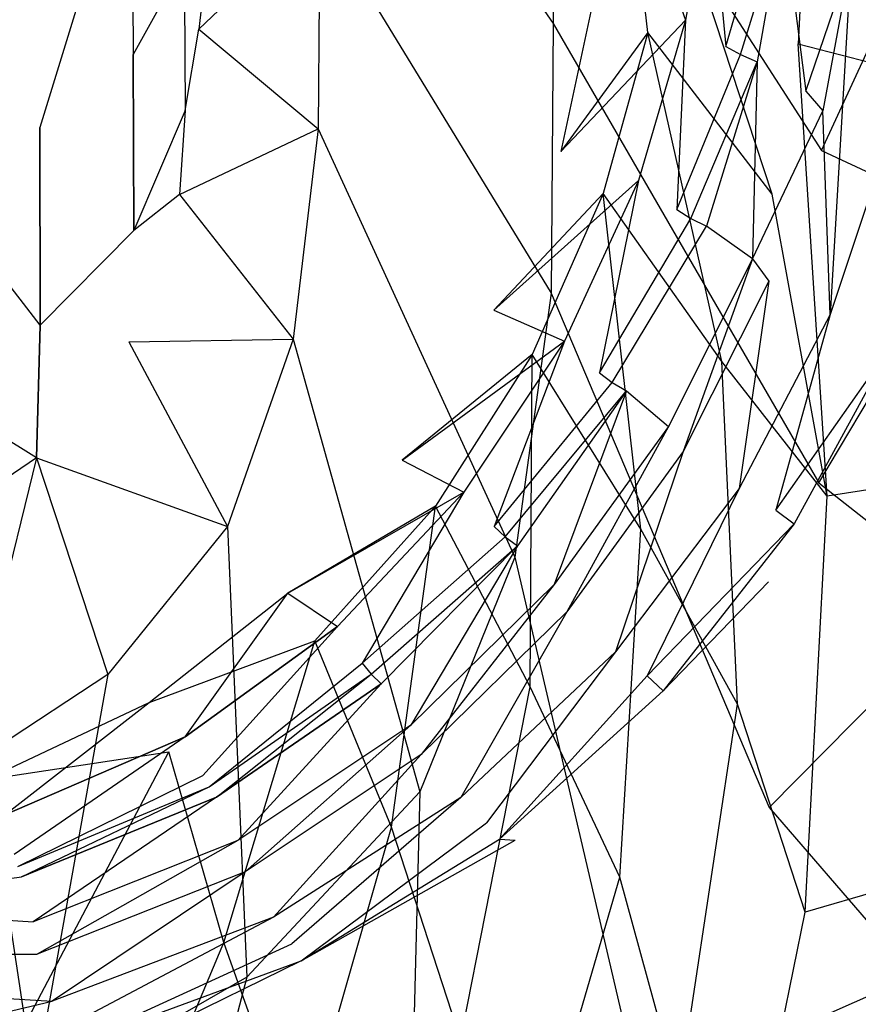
# Model space of a CAD drawing. Extents: x 0 to 0.37, y -0.725 to 0.
# Tile 8 of 21: x 0.212 to 0.312, y -0.58 to -0.463. Entities that reach past the tile are written whole.
import ezdxf

# ---------------------------------------------------------------- set-up
doc = ezdxf.new("R2010")
doc.units = 0
doc.layers.add('L0_HOMMAGE_666210_KERAMIK___REP', color=7, linetype='CONTINUOUS')

msp = doc.modelspace()

# ---------------------------------------------------------------- linework, layer by layer
at = {"layer": 'L0_HOMMAGE_666210_KERAMIK___REP', "color": 8}
for points, invisible_edges in [([(0.275186, -0.463184, 0.241892), (0.247442, -0.422789, 0.217835), (0.247334, -0.450091, 0.217895), (0.275186, -0.463184, 0.241892)], 13), ([(0.247442, -0.422789, 0.217835), (0.275186, -0.463184, 0.241892), (0.275343, -0.428935, 0.241612), (0.247442, -0.422789, 0.217835)], 14), ([(0.30715, -0.478326, 0.265439), (0.275343, -0.428935, 0.241612), (0.275186, -0.463184, 0.241892), (0.30715, -0.478326, 0.265439)], 13), ([(0.275343, -0.428935, 0.241612), (0.30715, -0.478326, 0.265439), (0.30737, -0.436154, 0.264238), (0.275343, -0.428935, 0.241612)], 14), ([(0.30715, -0.478326, 0.265439), (0.32559, -0.438423, 0.293197), (0.30737, -0.436154, 0.264238), (0.30715, -0.478326, 0.265439)], 14), ([(0.30578, -0.43759, 0.220685), (0.30439, -0.465604, 0.220685), (0.28927, -0.447038, 0.204991), (0.30578, -0.43759, 0.220685)], 14), ([(0.30439, -0.465604, 0.220685), (0.30578, -0.43759, 0.220685), (0.31597, -0.468616, 0.233379), (0.30439, -0.465604, 0.220685)], 13), ([(0.30578, -0.43759, 0.220685), (0.31626, -0.446576, 0.233379), (0.31597, -0.468616, 0.233379), (0.30578, -0.43759, 0.220685)], 13), ([(0.32559, -0.438423, 0.293197), (0.30715, -0.478326, 0.265439), (0.32535, -0.48682, 0.296148), (0.32559, -0.438423, 0.293197)], 13), ([(0.213964, -0.475564, 0.085136), (0.225067, -0.439487, 0.052058), (0.213947, -0.445392, 0.049116), (0.213964, -0.475564, 0.085136)], 13), ([(0.225067, -0.439487, 0.052058), (0.213964, -0.475564, 0.085136), (0.225091, -0.466859, 0.085524), (0.225067, -0.439487, 0.052058)], 14), ([(0.231198, -0.455844, 0.086018), (0.225067, -0.439487, 0.052058), (0.225091, -0.466859, 0.085524), (0.231198, -0.455844, 0.086018)], 13), ([(0.29096, -0.462772, 0.049369), (0.283812, -0.44247, 0.181374), (0.276103, -0.478416, 0.181374), (0.29096, -0.462772, 0.049369)], 13), ([(0.283812, -0.44247, 0.181374), (0.28648, -0.464248, 0.204991), (0.276103, -0.478416, 0.181374), (0.283812, -0.44247, 0.181374)], 13), ([(0.283812, -0.44247, 0.181374), (0.29096, -0.462772, 0.049369), (0.29386, -0.445612, 0.049369), (0.283812, -0.44247, 0.181374)], 14), ([(0.28648, -0.464248, 0.204991), (0.283812, -0.44247, 0.181374), (0.28927, -0.447038, 0.204991), (0.28648, -0.464248, 0.204991)], 14), ([(0.232936, -0.463857, 0.175612), (0.247334, -0.450091, 0.217895), (0.233062, -0.443715, 0.175692), (0.232936, -0.463857, 0.175612)], 14), ([(0.233062, -0.443715, 0.175692), (0.23365, -0.457471, 0.126307), (0.232936, -0.463857, 0.175612), (0.233062, -0.443715, 0.175692)], 13), ([(0.200107, -0.481328, 0.084878), (0.213947, -0.445392, 0.049116), (0.200099, -0.449307, 0.047164), (0.200107, -0.481328, 0.084878)], 13), ([(0.213947, -0.445392, 0.049116), (0.200107, -0.481328, 0.084878), (0.213964, -0.475564, 0.085136), (0.213947, -0.445392, 0.049116)], 14), ([(0.29577, -0.465915, 0.045408), (0.29386, -0.445612, 0.049369), (0.29096, -0.462772, 0.049369), (0.29577, -0.465915, 0.045408)], 13), ([(0.29386, -0.445612, 0.049369), (0.29577, -0.465915, 0.045408), (0.2988, -0.448464, 0.045408), (0.29386, -0.445612, 0.049369)], 14), ([(0.28927, -0.447038, 0.204991), (0.30128, -0.483507, 0.220685), (0.28648, -0.464248, 0.204991), (0.28927, -0.447038, 0.204991)], 13), ([(0.30128, -0.483507, 0.220685), (0.28927, -0.447038, 0.204991), (0.30439, -0.465604, 0.220685), (0.30128, -0.483507, 0.220685)], 14), ([(0.29577, -0.465915, 0.045408), (0.30062, -0.449338, 0.040572), (0.2988, -0.448464, 0.045408), (0.29577, -0.465915, 0.045408)], 14), ([(0.30062, -0.449338, 0.040572), (0.29577, -0.465915, 0.045408), (0.29753, -0.466869, 0.040572), (0.30062, -0.449338, 0.040572)], 13), ([(0.29753, -0.466869, 0.040572), (0.30262, -0.450141, 0.031849), (0.30062, -0.449338, 0.040572), (0.29753, -0.466869, 0.040572)], 14), ([(0.247334, -0.450091, 0.217895), (0.232936, -0.463857, 0.175612), (0.247171, -0.475735, 0.217955), (0.247334, -0.450091, 0.217895)], 13), ([(0.27495, -0.495335, 0.242152), (0.247334, -0.450091, 0.217895), (0.247171, -0.475735, 0.217955), (0.27495, -0.495335, 0.242152)], 13), ([(0.247334, -0.450091, 0.217895), (0.27495, -0.495335, 0.242152), (0.275186, -0.463184, 0.241892), (0.247334, -0.450091, 0.217895)], 14), ([(0.30262, -0.450141, 0.031849), (0.29753, -0.466869, 0.040572), (0.29948, -0.467732, 0.031849), (0.30262, -0.450141, 0.031849)], 13), ([(0.3053, -0.471227, 0.029357), (0.30262, -0.450141, 0.031849), (0.29948, -0.467732, 0.031849), (0.3053, -0.471227, 0.029357)], 13), ([(0.30262, -0.450141, 0.031849), (0.3053, -0.471227, 0.029357), (0.3086, -0.453304, 0.029357), (0.30262, -0.450141, 0.031849)], 14), ([(0.3053, -0.471227, 0.029357), (0.3107, -0.455382, 0.026272), (0.3086, -0.453304, 0.029357), (0.3053, -0.471227, 0.029357)], 14), ([(0.3107, -0.455382, 0.026272), (0.3053, -0.471227, 0.029357), (0.30734, -0.473586, 0.026272), (0.3107, -0.455382, 0.026272)], 13), ([(0.30821, -0.497885, 0.022975), (0.3107, -0.455382, 0.026272), (0.30734, -0.473586, 0.026272), (0.30821, -0.497885, 0.022975)], 13), ([(0.3107, -0.455382, 0.026272), (0.30821, -0.497885, 0.022975), (0.31507, -0.477171, 0.022975), (0.3107, -0.455382, 0.026272)], 14), ([(0.31864, -0.458605, 0.022975), (0.3107, -0.455382, 0.026272), (0.31507, -0.477171, 0.022975), (0.31864, -0.458605, 0.022975)], 14), ([(0.231198, -0.455844, 0.086018), (0.225091, -0.466859, 0.085524), (0.231297, -0.473536, 0.126307), (0.231198, -0.455844, 0.086018)], 14), ([(0.23365, -0.457471, 0.126307), (0.231198, -0.455844, 0.086018), (0.231297, -0.473536, 0.126307), (0.23365, -0.457471, 0.126307)], 13), ([(0.231297, -0.473536, 0.126307), (0.232936, -0.463857, 0.175612), (0.23365, -0.457471, 0.126307), (0.231297, -0.473536, 0.126307)], 14), ([(0.30684, -0.517917, 0.266569), (0.275186, -0.463184, 0.241892), (0.27495, -0.495335, 0.242152), (0.30684, -0.517917, 0.266569)], 13), ([(0.275186, -0.463184, 0.241892), (0.30684, -0.517917, 0.266569), (0.30715, -0.478326, 0.265439), (0.275186, -0.463184, 0.241892)], 14), ([(0.29096, -0.462772, 0.049369), (0.276103, -0.478416, 0.181374), (0.28537, -0.4819, 0.049369), (0.29096, -0.462772, 0.049369)], 14), ([(0.28993, -0.485364, 0.045408), (0.29096, -0.462772, 0.049369), (0.28537, -0.4819, 0.049369), (0.28993, -0.485364, 0.045408)], 13), ([(0.29096, -0.462772, 0.049369), (0.28993, -0.485364, 0.045408), (0.29577, -0.465915, 0.045408), (0.29096, -0.462772, 0.049369)], 14), ([(0.230618, -0.483557, 0.175522), (0.247171, -0.475735, 0.217955), (0.232936, -0.463857, 0.175612), (0.230618, -0.483557, 0.175522)], 14), ([(0.232936, -0.463857, 0.175612), (0.231297, -0.473536, 0.126307), (0.230618, -0.483557, 0.175522), (0.232936, -0.463857, 0.175612)], 13), ([(0.28648, -0.464248, 0.204991), (0.281133, -0.483446, 0.204991), (0.276103, -0.478416, 0.181374), (0.28648, -0.464248, 0.204991)], 14), ([(0.28648, -0.464248, 0.204991), (0.29528, -0.503478, 0.220685), (0.281133, -0.483446, 0.204991), (0.28648, -0.464248, 0.204991)], 13), ([(0.29528, -0.503478, 0.220685), (0.28648, -0.464248, 0.204991), (0.30128, -0.483507, 0.220685), (0.29528, -0.503478, 0.220685)], 14), ([(0.28993, -0.485364, 0.045408), (0.29753, -0.466869, 0.040572), (0.29577, -0.465915, 0.045408), (0.28993, -0.485364, 0.045408)], 14), ([(0.30439, -0.465604, 0.220685), (0.30786, -0.519533, 0.233379), (0.30128, -0.483507, 0.220685), (0.30439, -0.465604, 0.220685)], 13), ([(0.30786, -0.519533, 0.233379), (0.30439, -0.465604, 0.220685), (0.31354, -0.494371, 0.233379), (0.30786, -0.519533, 0.233379)], 14), ([(0.30439, -0.465604, 0.220685), (0.31597, -0.468616, 0.233379), (0.31354, -0.494371, 0.233379), (0.30439, -0.465604, 0.220685)], 14), ([(0.225176, -0.487844, 0.126307), (0.225091, -0.466859, 0.085524), (0.213964, -0.475564, 0.085136), (0.225176, -0.487844, 0.126307)], 14), ([(0.225091, -0.466859, 0.085524), (0.225176, -0.487844, 0.126307), (0.231297, -0.473536, 0.126307), (0.225091, -0.466859, 0.085524)], 14), ([(0.29753, -0.466869, 0.040572), (0.28993, -0.485364, 0.045408), (0.2916, -0.486409, 0.040572), (0.29753, -0.466869, 0.040572)], 13), ([(0.2916, -0.486409, 0.040572), (0.29948, -0.467732, 0.031849), (0.29753, -0.466869, 0.040572), (0.2916, -0.486409, 0.040572)], 14), ([(0.29948, -0.467732, 0.031849), (0.2916, -0.486409, 0.040572), (0.29344, -0.487352, 0.031849), (0.29948, -0.467732, 0.031849)], 13), ([(0.29896, -0.491228, 0.029357), (0.29948, -0.467732, 0.031849), (0.29344, -0.487352, 0.031849), (0.29896, -0.491228, 0.029357)], 13), ([(0.29948, -0.467732, 0.031849), (0.29896, -0.491228, 0.029357), (0.3053, -0.471227, 0.029357), (0.29948, -0.467732, 0.031849)], 14), ([(0.29896, -0.491228, 0.029357), (0.30734, -0.473586, 0.026272), (0.3053, -0.471227, 0.029357), (0.29896, -0.491228, 0.029357)], 14), ([(0.231297, -0.473536, 0.126307), (0.225176, -0.487844, 0.126307), (0.230618, -0.483557, 0.175522), (0.231297, -0.473536, 0.126307)], 14), ([(0.30734, -0.473586, 0.026272), (0.29896, -0.491228, 0.029357), (0.30089, -0.493889, 0.026272), (0.30734, -0.473586, 0.026272)], 13), ([(0.30821, -0.497885, 0.022975), (0.30734, -0.473586, 0.026272), (0.30089, -0.493889, 0.026272), (0.30821, -0.497885, 0.022975)], 14), ([(0.214026, -0.49913, 0.126307), (0.213964, -0.475564, 0.085136), (0.200107, -0.481328, 0.084878), (0.214026, -0.49913, 0.126307)], 14), ([(0.213964, -0.475564, 0.085136), (0.214026, -0.49913, 0.126307), (0.225176, -0.487844, 0.126307), (0.213964, -0.475564, 0.085136)], 14), ([(0.247171, -0.475735, 0.217955), (0.230618, -0.483557, 0.175522), (0.244163, -0.500817, 0.218015), (0.247171, -0.475735, 0.217955)], 13), ([(0.2706, -0.526783, 0.242412), (0.247171, -0.475735, 0.217955), (0.244163, -0.500817, 0.218015), (0.2706, -0.526783, 0.242412)], 13), ([(0.247171, -0.475735, 0.217955), (0.2706, -0.526783, 0.242412), (0.27495, -0.495335, 0.242152), (0.247171, -0.475735, 0.217955)], 14), ([(0.31297, -0.500255, 0.019258), (0.31507, -0.477171, 0.022975), (0.30821, -0.497885, 0.022975), (0.31297, -0.500255, 0.019258)], 13), ([(0.268086, -0.497363, 0.181374), (0.28537, -0.4819, 0.049369), (0.276103, -0.478416, 0.181374), (0.268086, -0.497363, 0.181374)], 14), ([(0.281133, -0.483446, 0.204991), (0.268086, -0.497363, 0.181374), (0.276103, -0.478416, 0.181374), (0.281133, -0.483446, 0.204991)], 14), ([(0.30684, -0.517917, 0.266569), (0.32535, -0.48682, 0.296148), (0.30715, -0.478326, 0.265439), (0.30684, -0.517917, 0.266569)], 14), ([(0.214026, -0.49913, 0.126307), (0.200107, -0.481328, 0.084878), (0.20014, -0.506621, 0.126307), (0.214026, -0.49913, 0.126307)], 14), ([(0.28537, -0.4819, 0.049369), (0.268086, -0.497363, 0.181374), (0.276537, -0.501028, 0.049369), (0.28537, -0.4819, 0.049369)], 13), ([(0.280692, -0.504813, 0.045408), (0.28537, -0.4819, 0.049369), (0.276537, -0.501028, 0.049369), (0.280692, -0.504813, 0.045408)], 13), ([(0.28537, -0.4819, 0.049369), (0.280692, -0.504813, 0.045408), (0.28993, -0.485364, 0.045408), (0.28537, -0.4819, 0.049369)], 14), ([(0.224587, -0.501108, 0.175452), (0.244163, -0.500817, 0.218015), (0.230618, -0.483557, 0.175522), (0.224587, -0.501108, 0.175452)], 14), ([(0.230618, -0.483557, 0.175522), (0.225176, -0.487844, 0.126307), (0.224587, -0.501108, 0.175452), (0.230618, -0.483557, 0.175522)], 14), ([(0.268086, -0.497363, 0.181374), (0.281133, -0.483446, 0.204991), (0.272673, -0.502635, 0.204991), (0.268086, -0.497363, 0.181374)], 13), ([(0.281133, -0.483446, 0.204991), (0.28564, -0.523439, 0.220685), (0.272673, -0.502635, 0.204991), (0.281133, -0.483446, 0.204991)], 13), ([(0.28564, -0.523439, 0.220685), (0.281133, -0.483446, 0.204991), (0.29528, -0.503478, 0.220685), (0.28564, -0.523439, 0.220685)], 14), ([(0.30786, -0.519533, 0.233379), (0.29528, -0.503478, 0.220685), (0.30128, -0.483507, 0.220685), (0.30786, -0.519533, 0.233379)], 14), ([(0.280692, -0.504813, 0.045408), (0.2916, -0.486409, 0.040572), (0.28993, -0.485364, 0.045408), (0.280692, -0.504813, 0.045408)], 14), ([(0.2916, -0.486409, 0.040572), (0.280692, -0.504813, 0.045408), (0.282218, -0.505958, 0.040572), (0.2916, -0.486409, 0.040572)], 13), ([(0.282218, -0.505958, 0.040572), (0.29344, -0.487352, 0.031849), (0.2916, -0.486409, 0.040572), (0.282218, -0.505958, 0.040572)], 14), ([(0.32535, -0.48682, 0.296148), (0.30684, -0.517917, 0.266569), (0.32498, -0.532245, 0.298929), (0.32535, -0.48682, 0.296148)], 13), ([(0.225176, -0.487844, 0.126307), (0.214026, -0.49913, 0.126307), (0.224587, -0.501108, 0.175452), (0.225176, -0.487844, 0.126307)], 14), ([(0.29344, -0.487352, 0.031849), (0.282218, -0.505958, 0.040572), (0.283901, -0.506972, 0.031849), (0.29344, -0.487352, 0.031849)], 13), ([(0.283901, -0.506972, 0.031849), (0.28893, -0.51123, 0.029357), (0.29344, -0.487352, 0.031849), (0.283901, -0.506972, 0.031849)], 14), ([(0.29896, -0.491228, 0.029357), (0.29344, -0.487352, 0.031849), (0.28893, -0.51123, 0.029357), (0.29896, -0.491228, 0.029357)], 14), ([(0.32172, -0.48918), (0.3154, -0.501731, 0.011626), (0.30086, -0.529745), (0.32172, -0.48918)], 14), ([(0.29069, -0.514192, 0.026272), (0.29896, -0.491228, 0.029357), (0.28893, -0.51123, 0.029357), (0.29069, -0.514192, 0.026272)], 13), ([(0.29896, -0.491228, 0.029357), (0.29069, -0.514192, 0.026272), (0.30089, -0.493889, 0.026272), (0.29896, -0.491228, 0.029357)], 14), ([(0.29737, -0.51859, 0.022975), (0.30089, -0.493889, 0.026272), (0.29069, -0.514192, 0.026272), (0.29737, -0.51859, 0.022975)], 13), ([(0.30089, -0.493889, 0.026272), (0.29737, -0.51859, 0.022975), (0.30821, -0.497885, 0.022975), (0.30089, -0.493889, 0.026272)], 14), ([(0.30094, -0.556634, 0.267669), (0.27495, -0.495335, 0.242152), (0.2706, -0.526783, 0.242412), (0.30094, -0.556634, 0.267669)], 13), ([(0.27495, -0.495335, 0.242152), (0.30094, -0.556634, 0.267669), (0.30684, -0.517917, 0.266569), (0.27495, -0.495335, 0.242152)], 14), ([(0.32251, -0.517244, 0.248684), (0.30786, -0.519533, 0.233379), (0.31354, -0.494371, 0.233379), (0.32251, -0.517244, 0.248684)], 14), ([(0.257181, -0.515216, 0.181374), (0.276537, -0.501028, 0.049369), (0.268086, -0.497363, 0.181374), (0.257181, -0.515216, 0.181374)], 14), ([(0.272673, -0.502635, 0.204991), (0.257181, -0.515216, 0.181374), (0.268086, -0.497363, 0.181374), (0.272673, -0.502635, 0.204991)], 14), ([(0.30171, -0.5212, 0.019258), (0.30821, -0.497885, 0.022975), (0.29737, -0.51859, 0.022975), (0.30171, -0.5212, 0.019258)], 13), ([(0.30821, -0.497885, 0.022975), (0.30171, -0.5212, 0.019258), (0.31297, -0.500255, 0.019258), (0.30821, -0.497885, 0.022975)], 14), ([(0.2136, -0.514945, 0.175392), (0.214026, -0.49913, 0.126307), (0.20014, -0.506621, 0.126307), (0.2136, -0.514945, 0.175392)], 14), ([(0.214026, -0.49913, 0.126307), (0.2136, -0.514945, 0.175392), (0.224587, -0.501108, 0.175452), (0.214026, -0.49913, 0.126307)], 14), ([(0.2136, -0.514945, 0.175392), (0.236342, -0.523148, 0.218065), (0.224587, -0.501108, 0.175452), (0.2136, -0.514945, 0.175392)], 14), ([(0.244163, -0.500817, 0.218015), (0.224587, -0.501108, 0.175452), (0.236342, -0.523148, 0.218065), (0.244163, -0.500817, 0.218015)], 13), ([(0.259283, -0.554787, 0.242632), (0.244163, -0.500817, 0.218015), (0.236342, -0.523148, 0.218065), (0.259283, -0.554787, 0.242632)], 13), ([(0.244163, -0.500817, 0.218015), (0.259283, -0.554787, 0.242632), (0.2706, -0.526783, 0.242412), (0.244163, -0.500817, 0.218015)], 14), ([(0.276537, -0.501028, 0.049369), (0.257181, -0.515216, 0.181374), (0.264523, -0.519041, 0.049369), (0.276537, -0.501028, 0.049369)], 13), ([(0.268133, -0.523138, 0.045408), (0.276537, -0.501028, 0.049369), (0.264523, -0.519041, 0.049369), (0.268133, -0.523138, 0.045408)], 13), ([(0.276537, -0.501028, 0.049369), (0.268133, -0.523138, 0.045408), (0.280692, -0.504813, 0.045408), (0.276537, -0.501028, 0.049369)], 14), ([(0.30171, -0.5212, 0.019258), (0.3154, -0.501731, 0.011626), (0.31297, -0.500255, 0.019258), (0.30171, -0.5212, 0.019258)], 14), ([(0.3154, -0.501731, 0.011626), (0.30392, -0.522837, 0.011626), (0.30086, -0.529745), (0.3154, -0.501731, 0.011626)], 14), ([(0.3154, -0.501731, 0.011626), (0.30171, -0.5212, 0.019258), (0.30392, -0.522837, 0.011626), (0.3154, -0.501731, 0.011626)], 13), ([(0.257181, -0.515216, 0.181374), (0.272673, -0.502635, 0.204991), (0.261166, -0.520708, 0.204991), (0.257181, -0.515216, 0.181374)], 13), ([(0.272673, -0.502635, 0.204991), (0.272438, -0.542246, 0.220685), (0.261166, -0.520708, 0.204991), (0.272673, -0.502635, 0.204991)], 13), ([(0.272438, -0.542246, 0.220685), (0.272673, -0.502635, 0.204991), (0.28564, -0.523439, 0.220685), (0.272438, -0.542246, 0.220685)], 14), ([(0.29528, -0.503478, 0.220685), (0.29715, -0.544334, 0.233379), (0.28564, -0.523439, 0.220685), (0.29528, -0.503478, 0.220685)], 13), ([(0.29715, -0.544334, 0.233379), (0.29528, -0.503478, 0.220685), (0.30786, -0.519533, 0.233379), (0.29715, -0.544334, 0.233379)], 14), ([(0.268133, -0.523138, 0.045408), (0.282218, -0.505958, 0.040572), (0.280692, -0.504813, 0.045408), (0.268133, -0.523138, 0.045408)], 14), ([(0.2136, -0.514945, 0.175392), (0.20014, -0.506621, 0.126307), (0.199917, -0.524132, 0.175362), (0.2136, -0.514945, 0.175392)], 14), ([(0.282218, -0.505958, 0.040572), (0.268133, -0.523138, 0.045408), (0.269458, -0.524363, 0.040572), (0.282218, -0.505958, 0.040572)], 13), ([(0.269458, -0.524363, 0.040572), (0.283901, -0.506972, 0.031849), (0.282218, -0.505958, 0.040572), (0.269458, -0.524363, 0.040572)], 14), ([(0.283901, -0.506972, 0.031849), (0.269458, -0.524363, 0.040572), (0.270921, -0.525447, 0.031849), (0.283901, -0.506972, 0.031849)], 13), ([(0.283901, -0.506972, 0.031849), (0.270921, -0.525447, 0.031849), (0.27529, -0.530056, 0.029357), (0.283901, -0.506972, 0.031849)], 14), ([(0.28893, -0.51123, 0.029357), (0.283901, -0.506972, 0.031849), (0.27529, -0.530056, 0.029357), (0.28893, -0.51123, 0.029357)], 13), ([(0.276821, -0.53332, 0.026272), (0.28893, -0.51123, 0.029357), (0.27529, -0.530056, 0.029357), (0.276821, -0.53332, 0.026272)], 13), ([(0.28893, -0.51123, 0.029357), (0.276821, -0.53332, 0.026272), (0.29069, -0.514192, 0.026272), (0.28893, -0.51123, 0.029357)], 14), ([(0.204347, -0.552457, 0.218125), (0.2136, -0.514945, 0.175392), (0.199917, -0.524132, 0.175362), (0.204347, -0.552457, 0.218125)], 13), ([(0.2136, -0.514945, 0.175392), (0.204347, -0.552457, 0.218125), (0.222092, -0.54077, 0.218105), (0.2136, -0.514945, 0.175392)], 14), ([(0.236342, -0.523148, 0.218065), (0.2136, -0.514945, 0.175392), (0.222092, -0.54077, 0.218105), (0.236342, -0.523148, 0.218065)], 13), ([(0.243529, -0.53109, 0.181374), (0.264523, -0.519041, 0.049369), (0.257181, -0.515216, 0.181374), (0.243529, -0.53109, 0.181374)], 14), ([(0.261166, -0.520708, 0.204991), (0.243529, -0.53109, 0.181374), (0.257181, -0.515216, 0.181374), (0.261166, -0.520708, 0.204991)], 14), ([(0.282622, -0.538099, 0.022975), (0.29069, -0.514192, 0.026272), (0.276821, -0.53332, 0.026272), (0.282622, -0.538099, 0.022975)], 13), ([(0.29069, -0.514192, 0.026272), (0.282622, -0.538099, 0.022975), (0.29737, -0.51859, 0.022975), (0.29069, -0.514192, 0.026272)], 14), ([(0.30786, -0.519533, 0.233379), (0.32251, -0.517244, 0.248684), (0.31657, -0.54337, 0.248684), (0.30786, -0.519533, 0.233379)], 13), ([(0.28639, -0.540931, 0.019258), (0.29737, -0.51859, 0.022975), (0.282622, -0.538099, 0.022975), (0.28639, -0.540931, 0.019258)], 13), ([(0.29737, -0.51859, 0.022975), (0.28639, -0.540931, 0.019258), (0.30171, -0.5212, 0.019258), (0.29737, -0.51859, 0.022975)], 14), ([(0.30094, -0.556634, 0.267669), (0.32498, -0.532245, 0.298929), (0.30684, -0.517917, 0.266569), (0.30094, -0.556634, 0.267669)], 14), ([(0.264523, -0.519041, 0.049369), (0.243529, -0.53109, 0.181374), (0.249483, -0.535067, 0.049369), (0.264523, -0.519041, 0.049369)], 13), ([(0.25241, -0.539424, 0.045408), (0.264523, -0.519041, 0.049369), (0.249483, -0.535067, 0.049369), (0.25241, -0.539424, 0.045408)], 13), ([(0.264523, -0.519041, 0.049369), (0.25241, -0.539424, 0.045408), (0.268133, -0.523138, 0.045408), (0.264523, -0.519041, 0.049369)], 14), ([(0.30786, -0.519533, 0.233379), (0.3052, -0.569125, 0.248684), (0.29715, -0.544334, 0.233379), (0.30786, -0.519533, 0.233379)], 13), ([(0.3052, -0.569125, 0.248684), (0.30786, -0.519533, 0.233379), (0.31657, -0.54337, 0.248684), (0.3052, -0.569125, 0.248684)], 14), ([(0.243529, -0.53109, 0.181374), (0.261166, -0.520708, 0.204991), (0.24676, -0.536774, 0.204991), (0.243529, -0.53109, 0.181374)], 13), ([(0.261166, -0.520708, 0.204991), (0.255901, -0.558974, 0.220685), (0.24676, -0.536774, 0.204991), (0.261166, -0.520708, 0.204991)], 13), ([(0.255901, -0.558974, 0.220685), (0.261166, -0.520708, 0.204991), (0.272438, -0.542246, 0.220685), (0.255901, -0.558974, 0.220685)], 14), ([(0.28639, -0.540931, 0.019258), (0.30392, -0.522837, 0.011626), (0.30171, -0.5212, 0.019258), (0.28639, -0.540931, 0.019258)], 14), ([(0.238667, -0.576877, 0.242812), (0.236342, -0.523148, 0.218065), (0.222092, -0.54077, 0.218105), (0.238667, -0.576877, 0.242812)], 13), ([(0.236342, -0.523148, 0.218065), (0.238667, -0.576877, 0.242812), (0.259283, -0.554787, 0.242632), (0.236342, -0.523148, 0.218065)], 14), ([(0.25241, -0.539424, 0.045408), (0.269458, -0.524363, 0.040572), (0.268133, -0.523138, 0.045408), (0.25241, -0.539424, 0.045408)], 14), ([(0.28564, -0.523439, 0.220685), (0.283111, -0.564948, 0.233379), (0.272438, -0.542246, 0.220685), (0.28564, -0.523439, 0.220685)], 13), ([(0.283111, -0.564948, 0.233379), (0.28564, -0.523439, 0.220685), (0.29715, -0.544334, 0.233379), (0.283111, -0.564948, 0.233379)], 14), ([(0.30392, -0.522837, 0.011626), (0.28639, -0.540931, 0.019258), (0.28831, -0.542718, 0.011626), (0.30392, -0.522837, 0.011626)], 13), ([(0.30392, -0.522837, 0.011626), (0.28831, -0.542718, 0.011626), (0.30086, -0.529745), (0.30392, -0.522837, 0.011626)], 14), ([(0.269458, -0.524363, 0.040572), (0.25241, -0.539424, 0.045408), (0.253485, -0.54073, 0.040572), (0.269458, -0.524363, 0.040572)], 13), ([(0.253485, -0.54073, 0.040572), (0.270921, -0.525447, 0.031849), (0.269458, -0.524363, 0.040572), (0.253485, -0.54073, 0.040572)], 14), ([(0.270921, -0.525447, 0.031849), (0.253485, -0.54073, 0.040572), (0.254671, -0.541884, 0.031849), (0.270921, -0.525447, 0.031849)], 13), ([(0.258213, -0.546804, 0.029357), (0.270921, -0.525447, 0.031849), (0.254671, -0.541884, 0.031849), (0.258213, -0.546804, 0.029357)], 13), ([(0.270921, -0.525447, 0.031849), (0.258213, -0.546804, 0.029357), (0.27529, -0.530056, 0.029357), (0.270921, -0.525447, 0.031849)], 14), ([(0.28561, -0.591105, 0.26866), (0.2706, -0.526783, 0.242412), (0.259283, -0.554787, 0.242632), (0.28561, -0.591105, 0.26866)], 13), ([(0.2706, -0.526783, 0.242412), (0.28561, -0.591105, 0.26866), (0.30094, -0.556634, 0.267669), (0.2706, -0.526783, 0.242412)], 14), ([(0.259455, -0.550319, 0.026272), (0.27529, -0.530056, 0.029357), (0.258213, -0.546804, 0.029357), (0.259455, -0.550319, 0.026272)], 13), ([(0.27529, -0.530056, 0.029357), (0.259455, -0.550319, 0.026272), (0.276821, -0.53332, 0.026272), (0.27529, -0.530056, 0.029357)], 14), ([(0.30086, -0.529745), (0.28831, -0.542718, 0.011626), (0.270654, -0.56055), (0.30086, -0.529745)], 14), ([(0.231297, -0.54823, 0.049369), (0.243529, -0.53109, 0.181374), (0.227023, -0.544134, 0.181374), (0.231297, -0.54823, 0.049369)], 14), ([(0.24676, -0.536774, 0.204991), (0.227023, -0.544134, 0.181374), (0.243529, -0.53109, 0.181374), (0.24676, -0.536774, 0.204991)], 13), ([(0.243529, -0.53109, 0.181374), (0.231297, -0.54823, 0.049369), (0.249483, -0.535067, 0.049369), (0.243529, -0.53109, 0.181374)], 13), ([(0.32498, -0.532245, 0.298929), (0.30094, -0.556634, 0.267669), (0.31821, -0.576686, 0.301649), (0.32498, -0.532245, 0.298929)], 13), ([(0.264159, -0.55545, 0.022975), (0.276821, -0.53332, 0.026272), (0.259455, -0.550319, 0.026272), (0.264159, -0.55545, 0.022975)], 13), ([(0.276821, -0.53332, 0.026272), (0.264159, -0.55545, 0.022975), (0.282622, -0.538099, 0.022975), (0.276821, -0.53332, 0.026272)], 14), ([(0.233399, -0.552819, 0.045408), (0.249483, -0.535067, 0.049369), (0.231297, -0.54823, 0.049369), (0.233399, -0.552819, 0.045408)], 13), ([(0.249483, -0.535067, 0.049369), (0.233399, -0.552819, 0.045408), (0.25241, -0.539424, 0.045408), (0.249483, -0.535067, 0.049369)], 14), ([(0.227023, -0.544134, 0.181374), (0.24676, -0.536774, 0.204991), (0.229343, -0.549987, 0.204991), (0.227023, -0.544134, 0.181374)], 14), ([(0.24676, -0.536774, 0.204991), (0.235905, -0.57272, 0.220685), (0.229343, -0.549987, 0.204991), (0.24676, -0.536774, 0.204991)], 13), ([(0.235905, -0.57272, 0.220685), (0.24676, -0.536774, 0.204991), (0.255901, -0.558974, 0.220685), (0.235905, -0.57272, 0.220685)], 14), ([(0.267212, -0.558472, 0.019258), (0.282622, -0.538099, 0.022975), (0.264159, -0.55545, 0.022975), (0.267212, -0.558472, 0.019258)], 13), ([(0.282622, -0.538099, 0.022975), (0.267212, -0.558472, 0.019258), (0.28639, -0.540931, 0.019258), (0.282622, -0.538099, 0.022975)], 14), ([(0.23417, -0.554184, 0.040572), (0.25241, -0.539424, 0.045408), (0.233399, -0.552819, 0.045408), (0.23417, -0.554184, 0.040572)], 14), ([(0.25241, -0.539424, 0.045408), (0.23417, -0.554184, 0.040572), (0.253485, -0.54073, 0.040572), (0.25241, -0.539424, 0.045408)], 13), ([(0.212992, -0.591537, 0.242932), (0.222092, -0.54077, 0.218105), (0.204347, -0.552457, 0.218125), (0.212992, -0.591537, 0.242932)], 13), ([(0.222092, -0.54077, 0.218105), (0.212992, -0.591537, 0.242932), (0.238667, -0.576877, 0.242812), (0.222092, -0.54077, 0.218105)], 14), ([(0.235022, -0.555389, 0.031849), (0.253485, -0.54073, 0.040572), (0.23417, -0.554184, 0.040572), (0.235022, -0.555389, 0.031849)], 14), ([(0.253485, -0.54073, 0.040572), (0.235022, -0.555389, 0.031849), (0.254671, -0.541884, 0.031849), (0.253485, -0.54073, 0.040572)], 13), ([(0.268773, -0.5604, 0.011626), (0.28639, -0.540931, 0.019258), (0.267212, -0.558472, 0.019258), (0.268773, -0.5604, 0.011626)], 14), ([(0.28639, -0.540931, 0.019258), (0.268773, -0.5604, 0.011626), (0.28831, -0.542718, 0.011626), (0.28639, -0.540931, 0.019258)], 13), ([(0.237565, -0.56057, 0.029357), (0.254671, -0.541884, 0.031849), (0.235022, -0.555389, 0.031849), (0.237565, -0.56057, 0.029357)], 13), ([(0.254671, -0.541884, 0.031849), (0.237565, -0.56057, 0.029357), (0.258213, -0.546804, 0.029357), (0.254671, -0.541884, 0.031849)], 14), ([(0.272438, -0.542246, 0.220685), (0.264147, -0.584237, 0.233379), (0.255901, -0.558974, 0.220685), (0.272438, -0.542246, 0.220685)], 13), ([(0.264147, -0.584237, 0.233379), (0.272438, -0.542246, 0.220685), (0.283111, -0.564948, 0.233379), (0.264147, -0.584237, 0.233379)], 14), ([(0.268773, -0.5604, 0.011626), (0.270654, -0.56055), (0.28831, -0.542718, 0.011626), (0.268773, -0.5604, 0.011626)], 14), ([(0.32447, -0.563502, 0.267069), (0.3052, -0.569125, 0.248684), (0.31657, -0.54337, 0.248684), (0.32447, -0.563502, 0.267069)], 14), ([(0.229343, -0.549987, 0.204991), (0.207521, -0.553321, 0.181374), (0.227023, -0.544134, 0.181374), (0.229343, -0.549987, 0.204991)], 13), ([(0.209811, -0.557498, 0.049369), (0.227023, -0.544134, 0.181374), (0.207521, -0.553321, 0.181374), (0.209811, -0.557498, 0.049369)], 14), ([(0.227023, -0.544134, 0.181374), (0.209811, -0.557498, 0.049369), (0.231297, -0.54823, 0.049369), (0.227023, -0.544134, 0.181374)], 13), ([(0.29715, -0.544334, 0.233379), (0.29017, -0.590522, 0.248684), (0.283111, -0.564948, 0.233379), (0.29715, -0.544334, 0.233379)], 13), ([(0.29017, -0.590522, 0.248684), (0.29715, -0.544334, 0.233379), (0.3052, -0.569125, 0.248684), (0.29017, -0.590522, 0.248684)], 14), ([(0.238457, -0.564296, 0.026272), (0.258213, -0.546804, 0.029357), (0.237565, -0.56057, 0.029357), (0.238457, -0.564296, 0.026272)], 13), ([(0.258213, -0.546804, 0.029357), (0.238457, -0.564296, 0.026272), (0.259455, -0.550319, 0.026272), (0.258213, -0.546804, 0.029357)], 14), ([(0.210937, -0.562247, 0.045408), (0.231297, -0.54823, 0.049369), (0.209811, -0.557498, 0.049369), (0.210937, -0.562247, 0.045408)], 13), ([(0.231297, -0.54823, 0.049369), (0.210937, -0.562247, 0.045408), (0.233399, -0.552819, 0.045408), (0.231297, -0.54823, 0.049369)], 14), ([(0.207521, -0.553321, 0.181374), (0.229343, -0.549987, 0.204991), (0.208764, -0.559285, 0.204991), (0.207521, -0.553321, 0.181374)], 14), ([(0.229343, -0.549987, 0.204991), (0.212281, -0.582399, 0.220685), (0.208764, -0.559285, 0.204991), (0.229343, -0.549987, 0.204991)], 13), ([(0.212281, -0.582399, 0.220685), (0.229343, -0.549987, 0.204991), (0.235905, -0.57272, 0.220685), (0.212281, -0.582399, 0.220685)], 14), ([(0.241834, -0.569698, 0.022975), (0.259455, -0.550319, 0.026272), (0.238457, -0.564296, 0.026272), (0.241834, -0.569698, 0.022975)], 13), ([(0.259455, -0.550319, 0.026272), (0.241834, -0.569698, 0.022975), (0.264159, -0.55545, 0.022975), (0.259455, -0.550319, 0.026272)], 14), ([(0.185, -0.557086, 0.218135), (0.212992, -0.591537, 0.242932), (0.204347, -0.552457, 0.218125), (0.185, -0.557086, 0.218135)], 14), ([(0.211351, -0.563653, 0.040572), (0.233399, -0.552819, 0.045408), (0.210937, -0.562247, 0.045408), (0.211351, -0.563653, 0.040572)], 14), ([(0.233399, -0.552819, 0.045408), (0.211351, -0.563653, 0.040572), (0.23417, -0.554184, 0.040572), (0.233399, -0.552819, 0.045408)], 13), ([(0.211807, -0.564898, 0.031849), (0.23417, -0.554184, 0.040572), (0.211351, -0.563653, 0.040572), (0.211807, -0.564898, 0.031849)], 14), ([(0.23417, -0.554184, 0.040572), (0.211807, -0.564898, 0.031849), (0.235022, -0.555389, 0.031849), (0.23417, -0.554184, 0.040572)], 13), ([(0.25769, -0.618306, 0.26943), (0.259283, -0.554787, 0.242632), (0.238667, -0.576877, 0.242812), (0.25769, -0.618306, 0.26943)], 13), ([(0.259283, -0.554787, 0.242632), (0.25769, -0.618306, 0.26943), (0.28561, -0.591105, 0.26866), (0.259283, -0.554787, 0.242632)], 14), ([(0.21317, -0.57026, 0.029357), (0.235022, -0.555389, 0.031849), (0.211807, -0.564898, 0.031849), (0.21317, -0.57026, 0.029357)], 13), ([(0.235022, -0.555389, 0.031849), (0.21317, -0.57026, 0.029357), (0.237565, -0.56057, 0.029357), (0.235022, -0.555389, 0.031849)], 14), ([(0.244027, -0.572891, 0.019258), (0.264159, -0.55545, 0.022975), (0.241834, -0.569698, 0.022975), (0.244027, -0.572891, 0.019258)], 13), ([(0.264159, -0.55545, 0.022975), (0.244027, -0.572891, 0.019258), (0.267212, -0.558472, 0.019258), (0.264159, -0.55545, 0.022975)], 14), ([(0.212992, -0.591537, 0.242932), (0.185, -0.557086, 0.218135), (0.185, -0.59734, 0.242982), (0.212992, -0.591537, 0.242932)], 13), ([(0.28561, -0.591105, 0.26866), (0.31821, -0.576686, 0.301649), (0.30094, -0.556634, 0.267669), (0.28561, -0.591105, 0.26866)], 14), ([(0.245147, -0.574929, 0.011626), (0.267212, -0.558472, 0.019258), (0.244027, -0.572891, 0.019258), (0.245147, -0.574929, 0.011626)], 14), ([(0.267212, -0.558472, 0.019258), (0.245147, -0.574929, 0.011626), (0.268773, -0.5604, 0.011626), (0.267212, -0.558472, 0.019258)], 13), ([(0.185, -0.586094, 0.220685), (0.208764, -0.559285, 0.204991), (0.212281, -0.582399, 0.220685), (0.185, -0.586094, 0.220685)], 14), ([(0.255901, -0.558974, 0.220685), (0.244828, -0.597752, 0.233379), (0.235905, -0.57272, 0.220685), (0.255901, -0.558974, 0.220685)], 13), ([(0.244828, -0.597752, 0.233379), (0.255901, -0.558974, 0.220685), (0.264147, -0.584237, 0.233379), (0.244828, -0.597752, 0.233379)], 14), ([(0.213648, -0.574136, 0.026272), (0.237565, -0.56057, 0.029357), (0.21317, -0.57026, 0.029357), (0.213648, -0.574136, 0.026272)], 13), ([(0.237565, -0.56057, 0.029357), (0.213648, -0.574136, 0.026272), (0.238457, -0.564296, 0.026272), (0.237565, -0.56057, 0.029357)], 14), ([(0.245147, -0.574929, 0.011626), (0.228857, -0.582891), (0.270654, -0.56055), (0.245147, -0.574929, 0.011626)], 14), ([(0.245147, -0.574929, 0.011626), (0.270654, -0.56055), (0.268773, -0.5604, 0.011626), (0.245147, -0.574929, 0.011626)], 14), ([(0.211351, -0.563653, 0.040572), (0.185, -0.568523, 0.031849), (0.211807, -0.564898, 0.031849), (0.211351, -0.563653, 0.040572)], 13), ([(0.215458, -0.579739, 0.022975), (0.238457, -0.564296, 0.026272), (0.213648, -0.574136, 0.026272), (0.215458, -0.579739, 0.022975)], 13), ([(0.238457, -0.564296, 0.026272), (0.215458, -0.579739, 0.022975), (0.241834, -0.569698, 0.022975), (0.238457, -0.564296, 0.026272)], 14), ([(0.3052, -0.569125, 0.248684), (0.32447, -0.563502, 0.267069), (0.31241, -0.590191, 0.267069), (0.3052, -0.569125, 0.248684)], 13), ([(0.185, -0.568523, 0.031849), (0.21317, -0.57026, 0.029357), (0.211807, -0.564898, 0.031849), (0.185, -0.568523, 0.031849)], 14), ([(0.283111, -0.564948, 0.233379), (0.269839, -0.610564, 0.248684), (0.264147, -0.584237, 0.233379), (0.283111, -0.564948, 0.233379)], 13), ([(0.269839, -0.610564, 0.248684), (0.283111, -0.564948, 0.233379), (0.29017, -0.590522, 0.248684), (0.269839, -0.610564, 0.248684)], 14), ([(0.21317, -0.57026, 0.029357), (0.185, -0.568523, 0.031849), (0.185, -0.573965, 0.029357), (0.21317, -0.57026, 0.029357)], 13), ([(0.3052, -0.569125, 0.248684), (0.29647, -0.612361, 0.267069), (0.29017, -0.590522, 0.248684), (0.3052, -0.569125, 0.248684)], 13), ([(0.29647, -0.612361, 0.267069), (0.3052, -0.569125, 0.248684), (0.31241, -0.590191, 0.267069), (0.29647, -0.612361, 0.267069)], 14), ([(0.30369, -0.595011, 0.330178), (0.3195, -0.575059, 0.382413), (0.31244, -0.568312, 0.326127), (0.30369, -0.595011, 0.330178)], 14), ([(0.185, -0.573965, 0.029357), (0.213648, -0.574136, 0.026272), (0.21317, -0.57026, 0.029357), (0.185, -0.573965, 0.029357)], 14), ([(0.216633, -0.583042, 0.019258), (0.241834, -0.569698, 0.022975), (0.215458, -0.579739, 0.022975), (0.216633, -0.583042, 0.019258)], 13), ([(0.241834, -0.569698, 0.022975), (0.216633, -0.583042, 0.019258), (0.244027, -0.572891, 0.019258), (0.241834, -0.569698, 0.022975)], 14), ([(0.235905, -0.57272, 0.220685), (0.220912, -0.608425, 0.233379), (0.212281, -0.582399, 0.220685), (0.235905, -0.57272, 0.220685)], 13), ([(0.220912, -0.608425, 0.233379), (0.235905, -0.57272, 0.220685), (0.244828, -0.597752, 0.233379), (0.220912, -0.608425, 0.233379)], 14), ([(0.213648, -0.574136, 0.026272), (0.185, -0.573965, 0.029357), (0.185, -0.577891, 0.026272), (0.213648, -0.574136, 0.026272)], 13), ([(0.217234, -0.585151, 0.011626), (0.244027, -0.572891, 0.019258), (0.216633, -0.583042, 0.019258), (0.217234, -0.585151, 0.011626)], 14), ([(0.244027, -0.572891, 0.019258), (0.217234, -0.585151, 0.011626), (0.245147, -0.574929, 0.011626), (0.244027, -0.572891, 0.019258)], 13), ([(0.185, -0.577891, 0.026272), (0.215458, -0.579739, 0.022975), (0.213648, -0.574136, 0.026272), (0.185, -0.577891, 0.026272)], 14), ([(0.217234, -0.585151, 0.011626), (0.228857, -0.582891), (0.245147, -0.574929, 0.011626), (0.217234, -0.585151, 0.011626)], 14), ([(0.3195, -0.575059, 0.382413), (0.30369, -0.595011, 0.330178), (0.31269, -0.595272, 0.382413), (0.3195, -0.575059, 0.382413)], 13), ([(0.222914, -0.636359, 0.26994), (0.238667, -0.576877, 0.242812), (0.212992, -0.591537, 0.242932), (0.222914, -0.636359, 0.26994)], 13), ([(0.238667, -0.576877, 0.242812), (0.222914, -0.636359, 0.26994), (0.25769, -0.618306, 0.26943), (0.238667, -0.576877, 0.242812)], 14), ([(0.31821, -0.576686, 0.301649), (0.28561, -0.591105, 0.26866), (0.3006, -0.616247, 0.30407), (0.31821, -0.576686, 0.301649)], 13), ([(0.3006, -0.616247, 0.30407), (0.32543, -0.588484, 0.344852), (0.31821, -0.576686, 0.301649), (0.3006, -0.616247, 0.30407)], 14), ([(0.215458, -0.579739, 0.022975), (0.185, -0.577891, 0.026272), (0.185, -0.583574, 0.022975), (0.215458, -0.579739, 0.022975)], 13), ([(0.215458, -0.579739, 0.022975), (0.185, -0.586918, 0.019258), (0.216633, -0.583042, 0.019258), (0.215458, -0.579739, 0.022975)], 13), ([(0.185, -0.586918, 0.019258), (0.215458, -0.579739, 0.022975), (0.185, -0.583574, 0.022975), (0.185, -0.586918, 0.019258)], 14)]:
    msp.add_3dface(points, dxfattribs=dict(at, invisible_edges=invisible_edges))

doc.saveas('drawing.dxf')
